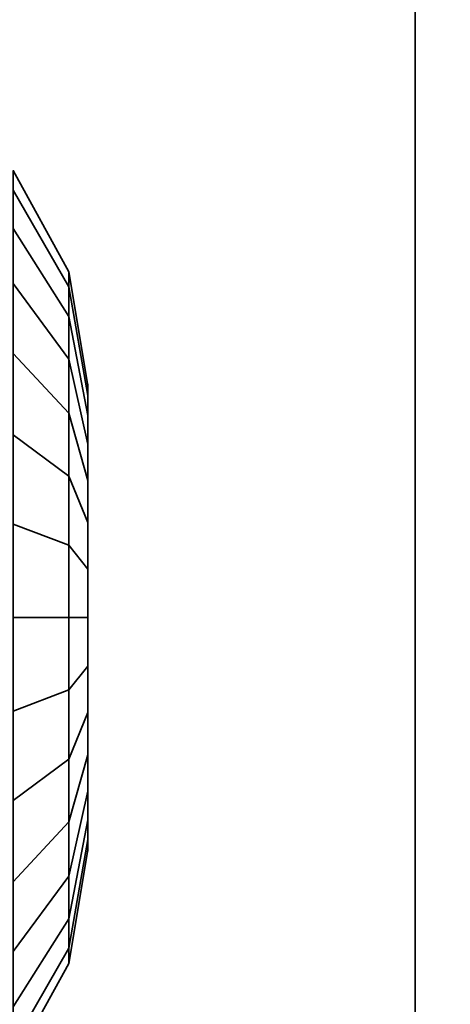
# Model space of a CAD drawing. Header units: millimetres. Extents: x -603 to 3703, y -120 to 249.
# Tile 29 of 256: x -413.346 to -412.425, y -19.328 to -17.219. Entities that reach past the tile are written whole.
import ezdxf

# ---------------------------------------------------------------- set-up
doc = ezdxf.new("R2010")
doc.units = ezdxf.units.MM
doc.layers.add('151', color=7, linetype='Continuous', true_color=0xffffff)

# ---------------------------------------------------------------- blocks, each defined once
blk = doc.blocks.new('UG_SURFACE_001')
at = {"layer": '151', "color": 252, "linetype": 'Continuous', "lineweight": 35}
for points in [[(602.5, -30, 2213.0001), (602.5, 229.8, 2213.0001), (-602.5, 229.8, 2213.0001), (-602.5, -30, 2213.0001)], [(-452.5, -30, 2063), (-452.5, 229.8, 2063), (452.5, 229.8, 2063), (452.5, -30, 2063)]]:
    blk.add_3dface(points, dxfattribs=at)
blk = doc.blocks.new('UG_SURFACE_033')
at = {"layer": '151', "color": 252, "linetype": 'Continuous', "lineweight": 35}
for points in [[(-413.3596, -17.6664, 1005.5187), (-413.3596, -17.5427, 1005.8994), (-413.241, -17.7594, 1005.9222), (-413.241, -17.8551, 1005.6276)], [(-413.3596, -17.5427, 1005.8994), (-413.3596, -17.5845, 1006.2975), (-413.241, -17.7918, 1006.2301), (-413.241, -17.7594, 1005.9222)], [(-413.241, -17.8551, 1174.3723), (-413.241, -17.7594, 1174.0779), (-413.3596, -17.5427, 1174.1006), (-413.3596, -17.6664, 1174.4813)], [(-413.241, -17.7594, 1174.0779), (-413.241, -17.7918, 1173.7698), (-413.3596, -17.5845, 1173.7026), (-413.3596, -17.5427, 1174.1006)], [(-413.3596, -17.5845, 1006.2975), (-413.3596, -17.7847, 1006.6441), (-413.241, -17.9466, 1006.4983), (-413.241, -17.7918, 1006.2301)], [(-413.241, -17.7918, 1173.7698), (-413.241, -17.9466, 1173.5017), (-413.3596, -17.7847, 1173.3559), (-413.3596, -17.5845, 1173.7026)], [(-413.3596, -17.9342, 1005.2212), (-413.3596, -17.6664, 1005.5187), (-413.241, -17.8551, 1005.6276), (-413.241, -18.0623, 1005.3976)], [(-413.241, -18.0623, 1174.6025), (-413.241, -17.8551, 1174.3723), (-413.3596, -17.6664, 1174.4813), (-413.3596, -17.9342, 1174.7787)], [(-413.241, -17.8551, 1005.6276), (-413.241, -17.7594, 1005.9222), (-413.2, -18.0027, 1005.9477), (-413.2, -18.067, 1005.7499)], [(-413.241, -17.7594, 1005.9222), (-413.241, -17.7918, 1006.2301), (-413.2, -18.0245, 1006.1545), (-413.2, -18.0027, 1005.9477)], [(-413.2, -18.067, 1174.25), (-413.2, -18.0027, 1174.0522), (-413.241, -17.7594, 1174.0779), (-413.241, -17.8551, 1174.3723)], [(-413.2, -18.0027, 1174.0522), (-413.2, -18.0245, 1173.8455), (-413.241, -17.7918, 1173.7698), (-413.241, -17.7594, 1174.0779)], [(-413.3596, -17.7847, 1006.6441), (-413.3596, -18.1085, 1006.8793), (-413.241, -18.1971, 1006.6803), (-413.241, -17.9466, 1006.4983)], [(-413.241, -17.9466, 1173.5017), (-413.241, -18.1971, 1173.3197), (-413.3596, -18.1085, 1173.1206), (-413.3596, -17.7847, 1173.3559)], [(-413.241, -17.7918, 1006.2301), (-413.241, -17.9466, 1006.4983), (-413.2, -18.1284, 1006.3345), (-413.2, -18.0245, 1006.1545)], [(-413.2, -18.0245, 1173.8455), (-413.2, -18.1284, 1173.6654), (-413.241, -17.9466, 1173.5017), (-413.241, -17.7918, 1173.7698)], [(-413.241, -18.0623, 1005.3976), (-413.241, -17.8551, 1005.6276), (-413.2, -18.067, 1005.7499), (-413.2, -18.2061, 1005.5954)], [(-413.2, -18.2061, 1174.4045), (-413.2, -18.067, 1174.25), (-413.241, -17.8551, 1174.3723), (-413.241, -18.0623, 1174.6025)], [(-413.3596, -18.2999, 1005.0584), (-413.3596, -17.9342, 1005.2212), (-413.241, -18.0623, 1005.3976), (-413.241, -18.3452, 1005.2716)], [(-413.241, -18.3452, 1174.7284), (-413.241, -18.0623, 1174.6025), (-413.3596, -17.9342, 1174.7787), (-413.3596, -18.2999, 1174.9415)], [(-413.241, -17.9466, 1006.4983), (-413.241, -18.1971, 1006.6803), (-413.2, -18.2966, 1006.4567), (-413.2, -18.1284, 1006.3345)], [(-413.2, -18.1284, 1173.6654), (-413.2, -18.2966, 1173.5432), (-413.241, -18.1971, 1173.3197), (-413.241, -17.9466, 1173.5017)], [(-413.2, -18.067, 1005.7499), (-413.2, -18.0027, 1005.9477), (-413.2, -18.0245, 1006.1545), (-413.2, -18.5, 1006)], [(-413.2, -18.1284, 1173.6654), (-413.2, -18.0245, 1173.8455), (-413.2, -18.0027, 1174.0522), (-413.2, -18.5, 1174)], [(-413.2, -18.0027, 1174.0522), (-413.2, -18.067, 1174.25), (-413.2, -18.2061, 1174.4045), (-413.2, -18.5, 1174)], [(-413.2, -18.0245, 1006.1545), (-413.2, -18.1284, 1006.3345), (-413.2, -18.2966, 1006.4567), (-413.2, -18.5, 1006)], [(-413.241, -18.3452, 1005.2716), (-413.241, -18.0623, 1005.3976), (-413.2, -18.2061, 1005.5954), (-413.2, -18.396, 1005.5109)], [(-413.2, -18.396, 1174.489), (-413.2, -18.2061, 1174.4045), (-413.241, -18.0623, 1174.6025), (-413.241, -18.3452, 1174.7284)], [(-413.2, -18.396, 1005.5109), (-413.2, -18.2061, 1005.5954), (-413.2, -18.067, 1005.7499), (-413.2, -18.5, 1006)], [(-413.3596, -18.1085, 1006.8793), (-413.3596, -18.5, 1006.9625), (-413.241, -18.5, 1006.7446), (-413.241, -18.1971, 1006.6803)], [(-413.241, -18.1971, 1173.3197), (-413.241, -18.5, 1173.2553), (-413.3596, -18.5, 1173.0374), (-413.3596, -18.1085, 1173.1206)], [(-413.2, -18.5, 1174), (-413.2, -18.2966, 1173.5432), (-413.2, -18.1284, 1173.6654)], [(-413.241, -18.1971, 1006.6803), (-413.241, -18.5, 1006.7446), (-413.2, -18.5, 1006.5), (-413.2, -18.2966, 1006.4567)], [(-413.2, -18.2966, 1173.5432), (-413.2, -18.5, 1173.4999), (-413.241, -18.5, 1173.2553), (-413.241, -18.1971, 1173.3197)], [(-413.2, -18.2061, 1174.4045), (-413.2, -18.396, 1174.489), (-413.2, -18.604, 1174.489), (-413.2, -18.5, 1174)], [(-413.3596, -18.7001, 1005.0584), (-413.3596, -18.2999, 1005.0584), (-413.241, -18.3452, 1005.2716), (-413.241, -18.6548, 1005.2716)], [(-413.241, -18.6548, 1174.7284), (-413.241, -18.3452, 1174.7284), (-413.3596, -18.2999, 1174.9415), (-413.3596, -18.7001, 1174.9415)], [(-413.2, -18.2966, 1006.4567), (-413.2, -18.5, 1006.5), (-413.2, -18.7034, 1006.4567), (-413.2, -18.5, 1006)], [(-413.2, -18.7034, 1173.5432), (-413.2, -18.5, 1173.4999), (-413.2, -18.2966, 1173.5432), (-413.2, -18.5, 1174)], [(-413.241, -18.6548, 1005.2716), (-413.241, -18.3452, 1005.2716), (-413.2, -18.396, 1005.5109), (-413.2, -18.604, 1005.5109)], [(-413.2, -18.604, 1174.489), (-413.2, -18.396, 1174.489), (-413.241, -18.3452, 1174.7284), (-413.241, -18.6548, 1174.7284)], [(-413.2, -18.7939, 1005.5954), (-413.2, -18.604, 1005.5109), (-413.2, -18.396, 1005.5109), (-413.2, -18.5, 1006)], [(-413.3596, -18.5, 1006.9625), (-413.3596, -18.8915, 1006.8793), (-413.241, -18.8029, 1006.6803), (-413.241, -18.5, 1006.7446)], [(-413.241, -18.5, 1173.2553), (-413.241, -18.8029, 1173.3197), (-413.3596, -18.8915, 1173.1206), (-413.3596, -18.5, 1173.0374)], [(-413.241, -18.5, 1006.7446), (-413.241, -18.8029, 1006.6803), (-413.2, -18.7034, 1006.4567), (-413.2, -18.5, 1006.5)], [(-413.2, -18.5, 1173.4999), (-413.2, -18.7034, 1173.5432), (-413.241, -18.8029, 1173.3197), (-413.241, -18.5, 1173.2553)], [(-413.2, -18.5, 1006), (-413.2, -18.7034, 1006.4567), (-413.2, -18.8716, 1006.3345)], [(-413.2, -18.8716, 1006.3345), (-413.2, -18.9755, 1006.1545), (-413.2, -18.9973, 1005.9477), (-413.2, -18.5, 1006)], [(-413.2, -18.9973, 1005.9477), (-413.2, -18.933, 1005.7499), (-413.2, -18.7939, 1005.5954), (-413.2, -18.5, 1006)], [(-413.2, -18.604, 1174.489), (-413.2, -18.7939, 1174.4045), (-413.2, -18.933, 1174.25), (-413.2, -18.5, 1174)], [(-413.2, -18.933, 1174.25), (-413.2, -18.9973, 1174.0522), (-413.2, -18.9755, 1173.8455), (-413.2, -18.5, 1174)], [(-413.2, -18.9755, 1173.8455), (-413.2, -18.8716, 1173.6654), (-413.2, -18.7034, 1173.5432), (-413.2, -18.5, 1174)], [(-413.241, -18.9377, 1005.3976), (-413.241, -18.6548, 1005.2716), (-413.2, -18.604, 1005.5109), (-413.2, -18.7939, 1005.5954)], [(-413.2, -18.7939, 1174.4045), (-413.2, -18.604, 1174.489), (-413.241, -18.6548, 1174.7284), (-413.241, -18.9377, 1174.6025)], [(-413.3596, -19.0658, 1005.2212), (-413.3596, -18.7001, 1005.0584), (-413.241, -18.6548, 1005.2716), (-413.241, -18.9377, 1005.3976)], [(-413.241, -18.9377, 1174.6025), (-413.241, -18.6548, 1174.7284), (-413.3596, -18.7001, 1174.9415), (-413.3596, -19.0658, 1174.7787)], [(-413.241, -18.8029, 1006.6803), (-413.241, -19.0534, 1006.4983), (-413.2, -18.8716, 1006.3345), (-413.2, -18.7034, 1006.4567)], [(-413.2, -18.7034, 1173.5432), (-413.2, -18.8716, 1173.6654), (-413.241, -19.0534, 1173.5017), (-413.241, -18.8029, 1173.3197)], [(-413.3596, -18.8915, 1006.8793), (-413.3596, -19.2153, 1006.6441), (-413.241, -19.0534, 1006.4983), (-413.241, -18.8029, 1006.6803)], [(-413.241, -18.8029, 1173.3197), (-413.241, -19.0534, 1173.5017), (-413.3596, -19.2153, 1173.3559), (-413.3596, -18.8915, 1173.1206)], [(-413.241, -19.1449, 1005.6276), (-413.241, -18.9377, 1005.3976), (-413.2, -18.7939, 1005.5954), (-413.2, -18.933, 1005.7499)], [(-413.2, -18.933, 1174.25), (-413.2, -18.7939, 1174.4045), (-413.241, -18.9377, 1174.6025), (-413.241, -19.1449, 1174.3723)], [(-413.241, -19.0534, 1006.4983), (-413.241, -19.2082, 1006.2301), (-413.2, -18.9755, 1006.1545), (-413.2, -18.8716, 1006.3345)], [(-413.2, -18.8716, 1173.6654), (-413.2, -18.9755, 1173.8455), (-413.241, -19.2082, 1173.7698), (-413.241, -19.0534, 1173.5017)], [(-413.241, -19.2406, 1005.9222), (-413.241, -19.1449, 1005.6276), (-413.2, -18.933, 1005.7499), (-413.2, -18.9973, 1005.9477)], [(-413.2, -18.9973, 1174.0522), (-413.2, -18.933, 1174.25), (-413.241, -19.1449, 1174.3723), (-413.241, -19.2406, 1174.0779)], [(-413.3596, -19.3336, 1005.5187), (-413.3596, -19.0658, 1005.2212), (-413.241, -18.9377, 1005.3976), (-413.241, -19.1449, 1005.6276)], [(-413.241, -19.1449, 1174.3723), (-413.241, -18.9377, 1174.6025), (-413.3596, -19.0658, 1174.7787), (-413.3596, -19.3336, 1174.4813)], [(-413.241, -19.2082, 1006.2301), (-413.241, -19.2406, 1005.9222), (-413.2, -18.9973, 1005.9477), (-413.2, -18.9755, 1006.1545)], [(-413.2, -18.9755, 1173.8455), (-413.2, -18.9973, 1174.0522), (-413.241, -19.2406, 1174.0779), (-413.241, -19.2082, 1173.7698)], [(-413.3596, -19.2153, 1006.6441), (-413.3596, -19.4155, 1006.2975), (-413.241, -19.2082, 1006.2301), (-413.241, -19.0534, 1006.4983)], [(-413.241, -19.0534, 1173.5017), (-413.241, -19.2082, 1173.7698), (-413.3596, -19.4155, 1173.7026), (-413.3596, -19.2153, 1173.3559)], [(-413.3596, -19.4573, 1005.8994), (-413.3596, -19.3336, 1005.5187), (-413.241, -19.1449, 1005.6276), (-413.241, -19.2406, 1005.9222)], [(-413.241, -19.2406, 1174.0779), (-413.241, -19.1449, 1174.3723), (-413.3596, -19.3336, 1174.4813), (-413.3596, -19.4573, 1174.1006)], [(-413.3596, -19.4155, 1006.2975), (-413.3596, -19.4573, 1005.8994), (-413.241, -19.2406, 1005.9222), (-413.241, -19.2082, 1006.2301)], [(-413.241, -19.2082, 1173.7698), (-413.241, -19.2406, 1174.0779), (-413.3596, -19.4573, 1174.1006), (-413.3596, -19.4155, 1173.7026)]]:
    blk.add_3dface(points, dxfattribs=at)
blk = doc.blocks.new('UG_SURFACE_074')
at = {"layer": '151', "color": 252, "linetype": 'Continuous', "lineweight": 35}
for points in [[(-413.3596, -17.6664, 1005.5187), (-413.3596, -17.5427, 1005.8994), (-413.241, -17.7594, 1005.9222), (-413.241, -17.8551, 1005.6276)], [(-413.3596, -17.5427, 1005.8994), (-413.3596, -17.5845, 1006.2975), (-413.241, -17.7918, 1006.2301), (-413.241, -17.7594, 1005.9222)], [(-413.241, -17.8551, 1174.3723), (-413.241, -17.7594, 1174.0779), (-413.3596, -17.5427, 1174.1006), (-413.3596, -17.6664, 1174.4813)], [(-413.241, -17.7594, 1174.0779), (-413.241, -17.7918, 1173.7698), (-413.3596, -17.5845, 1173.7026), (-413.3596, -17.5427, 1174.1006)], [(-413.3596, -17.5845, 1006.2975), (-413.3596, -17.7847, 1006.6441), (-413.241, -17.9466, 1006.4983), (-413.241, -17.7918, 1006.2301)], [(-413.241, -17.7918, 1173.7698), (-413.241, -17.9466, 1173.5017), (-413.3596, -17.7847, 1173.3559), (-413.3596, -17.5845, 1173.7026)], [(-413.3596, -17.9342, 1005.2212), (-413.3596, -17.6664, 1005.5187), (-413.241, -17.8551, 1005.6276), (-413.241, -18.0623, 1005.3976)], [(-413.241, -18.0623, 1174.6025), (-413.241, -17.8551, 1174.3723), (-413.3596, -17.6664, 1174.4813), (-413.3596, -17.9342, 1174.7787)], [(-413.241, -17.8551, 1005.6276), (-413.241, -17.7594, 1005.9222), (-413.2, -18.0027, 1005.9477), (-413.2, -18.067, 1005.7499)], [(-413.241, -17.7594, 1005.9222), (-413.241, -17.7918, 1006.2301), (-413.2, -18.0245, 1006.1545), (-413.2, -18.0027, 1005.9477)], [(-413.2, -18.067, 1174.25), (-413.2, -18.0027, 1174.0522), (-413.241, -17.7594, 1174.0779), (-413.241, -17.8551, 1174.3723)], [(-413.2, -18.0027, 1174.0522), (-413.2, -18.0245, 1173.8455), (-413.241, -17.7918, 1173.7698), (-413.241, -17.7594, 1174.0779)], [(-413.3596, -17.7847, 1006.6441), (-413.3596, -18.1085, 1006.8793), (-413.241, -18.1971, 1006.6803), (-413.241, -17.9466, 1006.4983)], [(-413.241, -17.9466, 1173.5017), (-413.241, -18.1971, 1173.3197), (-413.3596, -18.1085, 1173.1206), (-413.3596, -17.7847, 1173.3559)], [(-413.241, -17.7918, 1006.2301), (-413.241, -17.9466, 1006.4983), (-413.2, -18.1284, 1006.3345), (-413.2, -18.0245, 1006.1545)], [(-413.2, -18.0245, 1173.8455), (-413.2, -18.1284, 1173.6654), (-413.241, -17.9466, 1173.5017), (-413.241, -17.7918, 1173.7698)], [(-413.241, -18.0623, 1005.3976), (-413.241, -17.8551, 1005.6276), (-413.2, -18.067, 1005.7499), (-413.2, -18.2061, 1005.5954)], [(-413.2, -18.2061, 1174.4045), (-413.2, -18.067, 1174.25), (-413.241, -17.8551, 1174.3723), (-413.241, -18.0623, 1174.6025)], [(-413.3596, -18.2999, 1005.0584), (-413.3596, -17.9342, 1005.2212), (-413.241, -18.0623, 1005.3976), (-413.241, -18.3452, 1005.2716)], [(-413.241, -18.3452, 1174.7284), (-413.241, -18.0623, 1174.6025), (-413.3596, -17.9342, 1174.7787), (-413.3596, -18.2999, 1174.9415)], [(-413.241, -17.9466, 1006.4983), (-413.241, -18.1971, 1006.6803), (-413.2, -18.2966, 1006.4567), (-413.2, -18.1284, 1006.3345)], [(-413.2, -18.1284, 1173.6654), (-413.2, -18.2966, 1173.5432), (-413.241, -18.1971, 1173.3197), (-413.241, -17.9466, 1173.5017)], [(-413.2, -18.067, 1005.7499), (-413.2, -18.0027, 1005.9477), (-413.2, -18.0245, 1006.1545), (-413.2, -18.5, 1006)], [(-413.2, -18.1284, 1173.6654), (-413.2, -18.0245, 1173.8455), (-413.2, -18.0027, 1174.0522), (-413.2, -18.5, 1174)], [(-413.2, -18.0027, 1174.0522), (-413.2, -18.067, 1174.25), (-413.2, -18.2061, 1174.4045), (-413.2, -18.5, 1174)], [(-413.2, -18.0245, 1006.1545), (-413.2, -18.1284, 1006.3345), (-413.2, -18.2966, 1006.4567), (-413.2, -18.5, 1006)], [(-413.241, -18.3452, 1005.2716), (-413.241, -18.0623, 1005.3976), (-413.2, -18.2061, 1005.5954), (-413.2, -18.396, 1005.5109)], [(-413.2, -18.396, 1174.489), (-413.2, -18.2061, 1174.4045), (-413.241, -18.0623, 1174.6025), (-413.241, -18.3452, 1174.7284)], [(-413.2, -18.396, 1005.5109), (-413.2, -18.2061, 1005.5954), (-413.2, -18.067, 1005.7499), (-413.2, -18.5, 1006)], [(-413.3596, -18.1085, 1006.8793), (-413.3596, -18.5, 1006.9625), (-413.241, -18.5, 1006.7446), (-413.241, -18.1971, 1006.6803)], [(-413.241, -18.1971, 1173.3197), (-413.241, -18.5, 1173.2553), (-413.3596, -18.5, 1173.0374), (-413.3596, -18.1085, 1173.1206)], [(-413.2, -18.5, 1174), (-413.2, -18.2966, 1173.5432), (-413.2, -18.1284, 1173.6654)], [(-413.241, -18.1971, 1006.6803), (-413.241, -18.5, 1006.7446), (-413.2, -18.5, 1006.5), (-413.2, -18.2966, 1006.4567)], [(-413.2, -18.2966, 1173.5432), (-413.2, -18.5, 1173.4999), (-413.241, -18.5, 1173.2553), (-413.241, -18.1971, 1173.3197)], [(-413.2, -18.2061, 1174.4045), (-413.2, -18.396, 1174.489), (-413.2, -18.604, 1174.489), (-413.2, -18.5, 1174)], [(-413.3596, -18.7001, 1005.0584), (-413.3596, -18.2999, 1005.0584), (-413.241, -18.3452, 1005.2716), (-413.241, -18.6548, 1005.2716)], [(-413.241, -18.6548, 1174.7284), (-413.241, -18.3452, 1174.7284), (-413.3596, -18.2999, 1174.9415), (-413.3596, -18.7001, 1174.9415)], [(-413.2, -18.2966, 1006.4567), (-413.2, -18.5, 1006.5), (-413.2, -18.7034, 1006.4567), (-413.2, -18.5, 1006)], [(-413.2, -18.7034, 1173.5432), (-413.2, -18.5, 1173.4999), (-413.2, -18.2966, 1173.5432), (-413.2, -18.5, 1174)], [(-413.241, -18.6548, 1005.2716), (-413.241, -18.3452, 1005.2716), (-413.2, -18.396, 1005.5109), (-413.2, -18.604, 1005.5109)], [(-413.2, -18.604, 1174.489), (-413.2, -18.396, 1174.489), (-413.241, -18.3452, 1174.7284), (-413.241, -18.6548, 1174.7284)], [(-413.2, -18.7939, 1005.5954), (-413.2, -18.604, 1005.5109), (-413.2, -18.396, 1005.5109), (-413.2, -18.5, 1006)], [(-413.3596, -18.5, 1006.9625), (-413.3596, -18.8915, 1006.8793), (-413.241, -18.8029, 1006.6803), (-413.241, -18.5, 1006.7446)], [(-413.241, -18.5, 1173.2553), (-413.241, -18.8029, 1173.3197), (-413.3596, -18.8915, 1173.1206), (-413.3596, -18.5, 1173.0374)], [(-413.241, -18.5, 1006.7446), (-413.241, -18.8029, 1006.6803), (-413.2, -18.7034, 1006.4567), (-413.2, -18.5, 1006.5)], [(-413.2, -18.5, 1173.4999), (-413.2, -18.7034, 1173.5432), (-413.241, -18.8029, 1173.3197), (-413.241, -18.5, 1173.2553)], [(-413.2, -18.5, 1006), (-413.2, -18.7034, 1006.4567), (-413.2, -18.8716, 1006.3345)], [(-413.2, -18.8716, 1006.3345), (-413.2, -18.9755, 1006.1545), (-413.2, -18.9973, 1005.9477), (-413.2, -18.5, 1006)], [(-413.2, -18.9973, 1005.9477), (-413.2, -18.933, 1005.7499), (-413.2, -18.7939, 1005.5954), (-413.2, -18.5, 1006)], [(-413.2, -18.604, 1174.489), (-413.2, -18.7939, 1174.4045), (-413.2, -18.933, 1174.25), (-413.2, -18.5, 1174)], [(-413.2, -18.933, 1174.25), (-413.2, -18.9973, 1174.0522), (-413.2, -18.9755, 1173.8455), (-413.2, -18.5, 1174)], [(-413.2, -18.9755, 1173.8455), (-413.2, -18.8716, 1173.6654), (-413.2, -18.7034, 1173.5432), (-413.2, -18.5, 1174)], [(-413.241, -18.9377, 1005.3976), (-413.241, -18.6548, 1005.2716), (-413.2, -18.604, 1005.5109), (-413.2, -18.7939, 1005.5954)], [(-413.2, -18.7939, 1174.4045), (-413.2, -18.604, 1174.489), (-413.241, -18.6548, 1174.7284), (-413.241, -18.9377, 1174.6025)], [(-413.3596, -19.0658, 1005.2212), (-413.3596, -18.7001, 1005.0584), (-413.241, -18.6548, 1005.2716), (-413.241, -18.9377, 1005.3976)], [(-413.241, -18.9377, 1174.6025), (-413.241, -18.6548, 1174.7284), (-413.3596, -18.7001, 1174.9415), (-413.3596, -19.0658, 1174.7787)], [(-413.241, -18.8029, 1006.6803), (-413.241, -19.0534, 1006.4983), (-413.2, -18.8716, 1006.3345), (-413.2, -18.7034, 1006.4567)], [(-413.2, -18.7034, 1173.5432), (-413.2, -18.8716, 1173.6654), (-413.241, -19.0534, 1173.5017), (-413.241, -18.8029, 1173.3197)], [(-413.3596, -18.8915, 1006.8793), (-413.3596, -19.2153, 1006.6441), (-413.241, -19.0534, 1006.4983), (-413.241, -18.8029, 1006.6803)], [(-413.241, -18.8029, 1173.3197), (-413.241, -19.0534, 1173.5017), (-413.3596, -19.2153, 1173.3559), (-413.3596, -18.8915, 1173.1206)], [(-413.241, -19.1449, 1005.6276), (-413.241, -18.9377, 1005.3976), (-413.2, -18.7939, 1005.5954), (-413.2, -18.933, 1005.7499)], [(-413.2, -18.933, 1174.25), (-413.2, -18.7939, 1174.4045), (-413.241, -18.9377, 1174.6025), (-413.241, -19.1449, 1174.3723)], [(-413.241, -19.0534, 1006.4983), (-413.241, -19.2082, 1006.2301), (-413.2, -18.9755, 1006.1545), (-413.2, -18.8716, 1006.3345)], [(-413.2, -18.8716, 1173.6654), (-413.2, -18.9755, 1173.8455), (-413.241, -19.2082, 1173.7698), (-413.241, -19.0534, 1173.5017)], [(-413.241, -19.2406, 1005.9222), (-413.241, -19.1449, 1005.6276), (-413.2, -18.933, 1005.7499), (-413.2, -18.9973, 1005.9477)], [(-413.2, -18.9973, 1174.0522), (-413.2, -18.933, 1174.25), (-413.241, -19.1449, 1174.3723), (-413.241, -19.2406, 1174.0779)], [(-413.3596, -19.3336, 1005.5187), (-413.3596, -19.0658, 1005.2212), (-413.241, -18.9377, 1005.3976), (-413.241, -19.1449, 1005.6276)], [(-413.241, -19.1449, 1174.3723), (-413.241, -18.9377, 1174.6025), (-413.3596, -19.0658, 1174.7787), (-413.3596, -19.3336, 1174.4813)], [(-413.241, -19.2082, 1006.2301), (-413.241, -19.2406, 1005.9222), (-413.2, -18.9973, 1005.9477), (-413.2, -18.9755, 1006.1545)], [(-413.2, -18.9755, 1173.8455), (-413.2, -18.9973, 1174.0522), (-413.241, -19.2406, 1174.0779), (-413.241, -19.2082, 1173.7698)], [(-413.3596, -19.2153, 1006.6441), (-413.3596, -19.4155, 1006.2975), (-413.241, -19.2082, 1006.2301), (-413.241, -19.0534, 1006.4983)], [(-413.241, -19.0534, 1173.5017), (-413.241, -19.2082, 1173.7698), (-413.3596, -19.4155, 1173.7026), (-413.3596, -19.2153, 1173.3559)], [(-413.3596, -19.4573, 1005.8994), (-413.3596, -19.3336, 1005.5187), (-413.241, -19.1449, 1005.6276), (-413.241, -19.2406, 1005.9222)], [(-413.241, -19.2406, 1174.0779), (-413.241, -19.1449, 1174.3723), (-413.3596, -19.3336, 1174.4813), (-413.3596, -19.4573, 1174.1006)], [(-413.3596, -19.4155, 1006.2975), (-413.3596, -19.4573, 1005.8994), (-413.241, -19.2406, 1005.9222), (-413.241, -19.2082, 1006.2301)], [(-413.241, -19.2082, 1173.7698), (-413.241, -19.2406, 1174.0779), (-413.3596, -19.4573, 1174.1006), (-413.3596, -19.4155, 1173.7026)]]:
    blk.add_3dface(points, dxfattribs=at)
blk = doc.blocks.new('UG_SURFACE_076')
at = {"layer": '151', "color": 252, "linetype": 'Continuous', "lineweight": 35}
for points in [[(-412.5, -46.92, 2020.9999), (-412.5, 62.92, 2020.9999), (-414, 62.92, 2022.5), (-414, -46.92, 2022.5)], [(-414, -46.92, -7), (-414, 62.92, -7), (-412.5, 62.92, -7), (-412.5, -46.92, -7)], [(-412.5, 62.92, 2020.9999), (-412.5, -46.92, 2020.9999), (-412.5, -46.92, -7), (-412.5, 62.92, -7)]]:
    blk.add_3dface(points, dxfattribs=at)
blk = doc.blocks.new('UG_SURFACE_077')
at = {"layer": '151', "color": 252, "linetype": 'Continuous', "lineweight": 35}
for points in [[(-412.5, -46.92, 2020.9999), (-412.5, 62.92, 2020.9999), (-414, 62.92, 2022.5), (-414, -46.92, 2022.5)], [(-414, -46.92, -7), (-414, 62.92, -7), (-412.5, 62.92, -7), (-412.5, -46.92, -7)], [(-412.5, 62.92, 2020.9999), (-412.5, -46.92, 2020.9999), (-412.5, -46.92, -7), (-412.5, 62.92, -7)]]:
    blk.add_3dface(points, dxfattribs=at)
blk = doc.blocks.new('UG_SURFACE_078')
at = {"layer": '151', "color": 252, "linetype": 'Continuous', "lineweight": 35}
for points in [[(-414, -46.92, 2022.5), (414, -46.92, 2022.5), (414, 62.92, 2022.5), (-414, 62.92, 2022.5)], [(-412.5, 62.92, 2020.9999), (-412.5, -46.92, 2020.9999), (-414, -46.92, 2022.5), (-414, 62.92, 2022.5)], [(-412.5, -46.92, 2020.9999), (-412.5, 62.92, 2020.9999), (412.5, 62.92, 2020.9999), (412.5, -46.92, 2020.9999)]]:
    blk.add_3dface(points, dxfattribs=at)

msp = doc.modelspace()

# ---------------------------------------------------------------- linework, layer by layer
at = {"layer": '151', "color": 252, "linetype": 'Continuous', "lineweight": -3, "true_color": 0x939598}
for p, q in [((-412.5, -46.92, 2021), (-412.5, 62.92, 2021)), ((-412.5, 62.92, -7), (-412.5, -46.92, -7)), ((-412.5, -46.92, 2021), (-412.5, 62.92, 2021)), ((-412.5, -46.92, 2021), (-412.5, 62.92, 2021)), ((-412.5, 62.92, -7), (-412.5, -46.92, -7))]:
    msp.add_line(p, q, dxfattribs=at)
at = {"layer": '151', "color": 252, "linetype": 'Continuous', "lineweight": -3, "true_color": 0x939598, "extrusion": (1, 0, 0)}
for centre in [(-18.5, 1174, -413.2), (-18.5, 1006, -413.2), (-18.5, 1174, -413.2), (-18.5, 1006, -413.2)]:
    msp.add_circle(centre, 0.5, dxfattribs=at)

# ---------------------------------------------------------------- block references
at = {"layer": '151', "color": 252, "linetype": 'Continuous', "lineweight": -3, "true_color": 0x939598}
for name in ['UG_SURFACE_001', 'UG_SURFACE_076', 'UG_SURFACE_077', 'UG_SURFACE_078', 'UG_SURFACE_033', 'UG_SURFACE_074']:
    msp.add_blockref(name, (0, 0), dxfattribs=at)

doc.saveas('drawing.dxf')
